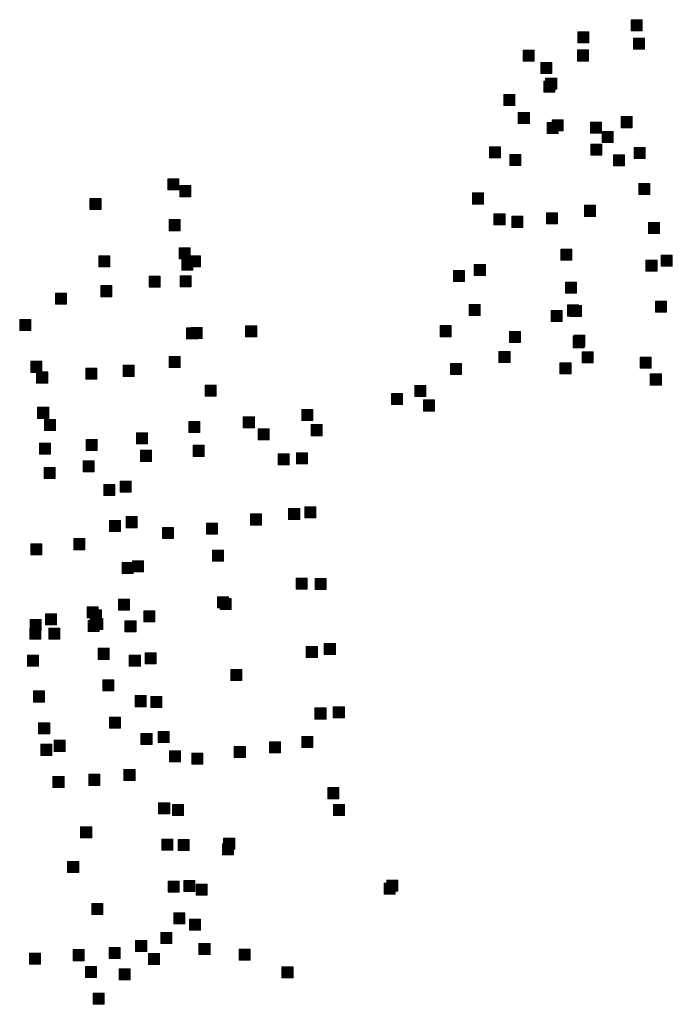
# Model space of a CAD drawing. Extents: x 97504 to 106860, y 464309 to 471560.
# Tile 31 of 53: x 103425 to 103660, y 468961 to 469316. Entities that reach past the tile are written whole.
import ezdxf

# ---------------------------------------------------------------- set-up
doc = ezdxf.new("R2010")
doc.units = 0
doc.layers.add('140 KOLKEN', color=44, linetype='Continuous', lineweight=20, true_color=0xc04000)

msp = doc.modelspace()

# ---------------------------------------------------------------- hatches: boundary and pattern name
at = {"layer": '140 KOLKEN', "true_color": 0xc04000}
for points in [[(103645.54, 469312.42), (103645.54, 469316.42), (103649.54, 469316.42), (103649.54, 469312.42)], [(103626.29, 469308.06), (103626.29, 469312.06), (103630.29, 469312.06), (103630.29, 469308.06)], [(103646.43, 469305.73), (103646.43, 469309.73), (103650.43, 469309.73), (103650.43, 469305.73)], [(103606.52, 469301.4), (103606.52, 469305.4), (103610.52, 469305.4), (103610.52, 469301.4)], [(103626.22, 469301.49), (103626.22, 469305.49), (103630.22, 469305.49), (103630.22, 469301.49)], [(103612.91, 469296.96), (103612.91, 469300.96), (103616.91, 469300.96), (103616.91, 469296.96)], [(103614.68, 469291.33), (103614.68, 469295.33), (103618.68, 469295.33), (103618.68, 469291.33)], [(103614.03, 469290.21), (103614.03, 469294.21), (103618.03, 469294.21), (103618.03, 469290.21)], [(103599.54, 469285.35), (103599.54, 469289.35), (103603.54, 469289.35), (103603.54, 469285.35)], [(103604.8, 469278.89), (103604.8, 469282.89), (103608.8, 469282.89), (103608.8, 469278.89)], [(103641.95, 469277.39), (103641.95, 469281.39), (103645.95, 469281.39), (103645.95, 469277.39)], [(103615.25, 469275.26), (103615.25, 469279.26), (103619.25, 469279.26), (103619.25, 469275.26)], [(103617, 469276.22), (103617, 469280.22), (103621, 469280.22), (103621, 469276.22)], [(103630.84, 469275.41), (103630.84, 469279.41), (103634.84, 469279.41), (103634.84, 469275.41)], [(103635.09, 469272.01), (103635.09, 469276.01), (103639.09, 469276.01), (103639.09, 469272.01)], [(103594.34, 469266.44), (103594.34, 469270.44), (103598.34, 469270.44), (103598.34, 469266.44)], [(103631.01, 469267.43), (103631.01, 469271.43), (103635.01, 469271.43), (103635.01, 469267.43)], [(103646.64, 469266.28), (103646.64, 469270.28), (103650.64, 469270.28), (103650.64, 469266.28)], [(103601.77, 469263.69), (103601.77, 469267.69), (103605.77, 469267.69), (103605.77, 469263.69)], [(103639.23, 469263.57), (103639.23, 469267.57), (103643.23, 469267.57), (103643.23, 469263.57)], [(103478.18, 469254.95), (103478.18, 469258.95), (103482.18, 469258.95), (103482.18, 469254.95)], [(103482.53, 469252.46), (103482.53, 469256.46), (103486.53, 469256.46), (103486.53, 469252.46)], [(103648.37, 469253.2), (103648.37, 469257.2), (103652.37, 469257.2), (103652.37, 469253.2)], [(103588.29, 469249.81), (103588.29, 469253.81), (103592.29, 469253.81), (103592.29, 469249.81)], [(103450.06, 469247.82), (103450.06, 469251.82), (103454.06, 469251.82), (103454.06, 469247.82)], [(103628.68, 469245.35), (103628.68, 469249.35), (103632.68, 469249.35), (103632.68, 469245.35)], [(103596.01, 469242.28), (103596.01, 469246.28), (103600.01, 469246.28), (103600.01, 469242.28)], [(103602.43, 469241.38), (103602.43, 469245.38), (103606.43, 469245.38), (103606.43, 469241.38)], [(103614.94, 469242.6), (103614.94, 469246.6), (103618.94, 469246.6), (103618.94, 469242.6)], [(103478.68, 469240.16), (103478.68, 469244.16), (103482.68, 469244.16), (103482.68, 469240.16)], [(103651.79, 469239.1), (103651.79, 469243.1), (103655.79, 469243.1), (103655.79, 469239.1)], [(103453.23, 469227.07), (103453.23, 469231.07), (103457.23, 469231.07), (103457.23, 469227.07)], [(103482.28, 469229.95), (103482.28, 469233.95), (103486.28, 469233.95), (103486.28, 469229.95)], [(103485.95, 469227.07), (103485.95, 469231.07), (103489.95, 469231.07), (103489.95, 469227.07)], [(103620.13, 469229.48), (103620.13, 469233.48), (103624.13, 469233.48), (103624.13, 469229.48)], [(103656.45, 469227.35), (103656.45, 469231.35), (103660.45, 469231.35), (103660.45, 469227.35)], [(103483.26, 469225.85), (103483.26, 469229.85), (103487.26, 469229.85), (103487.26, 469225.85)], [(103588.91, 469223.99), (103588.91, 469227.99), (103592.91, 469227.99), (103592.91, 469223.99)], [(103650.93, 469225.57), (103650.93, 469229.57), (103654.93, 469229.57), (103654.93, 469225.57)], [(103471.46, 469219.79), (103471.46, 469223.79), (103475.46, 469223.79), (103475.46, 469219.79)], [(103482.64, 469219.86), (103482.64, 469223.86), (103486.64, 469223.86), (103486.64, 469219.86)], [(103581.37, 469221.84), (103581.37, 469225.84), (103585.37, 469225.84), (103585.37, 469221.84)], [(103453.96, 469216.32), (103453.96, 469220.32), (103457.96, 469220.32), (103457.96, 469216.32)], [(103621.8, 469217.62), (103621.8, 469221.62), (103625.8, 469221.62), (103625.8, 469217.62)], [(103437.61, 469213.64), (103437.61, 469217.64), (103441.61, 469217.64), (103441.61, 469213.64)], [(103587.05, 469209.54), (103587.05, 469213.54), (103591.05, 469213.54), (103591.05, 469209.54)], [(103622.59, 469209.33), (103622.59, 469213.33), (103626.59, 469213.33), (103626.59, 469209.33)], [(103623.58, 469209.13), (103623.58, 469213.13), (103627.58, 469213.13), (103627.58, 469209.13)], [(103654.4, 469210.74), (103654.4, 469214.74), (103658.4, 469214.74), (103658.4, 469210.74)], [(103616.7, 469207.34), (103616.7, 469211.34), (103620.7, 469211.34), (103620.7, 469207.34)], [(103424.66, 469204.07), (103424.66, 469208.07), (103428.66, 469208.07), (103428.66, 469204.07)], [(103506.29, 469201.75), (103506.29, 469205.75), (103510.29, 469205.75), (103510.29, 469201.75)], [(103576.58, 469201.86), (103576.58, 469205.86), (103580.58, 469205.86), (103580.58, 469201.86)], [(103484.98, 469201.03), (103484.98, 469205.03), (103488.98, 469205.03), (103488.98, 469201.03)], [(103486.58, 469201.24), (103486.58, 469205.24), (103490.58, 469205.24), (103490.58, 469201.24)], [(103601.58, 469199.71), (103601.58, 469203.71), (103605.58, 469203.71), (103605.58, 469199.71)], [(103624.81, 469198.36), (103624.81, 469202.36), (103628.81, 469202.36), (103628.81, 469198.36)], [(103624.57, 469197.88), (103624.57, 469201.88), (103628.57, 469201.88), (103628.57, 469197.88)], [(103597.82, 469192.52), (103597.82, 469196.52), (103601.82, 469196.52), (103601.82, 469192.52)], [(103627.82, 469192.43), (103627.82, 469196.43), (103631.82, 469196.43), (103631.82, 469192.43)], [(103428.71, 469188.96), (103428.71, 469192.96), (103432.71, 469192.96), (103432.71, 469188.96)], [(103462.02, 469187.52), (103462.02, 469191.52), (103466.02, 469191.52), (103466.02, 469187.52)], [(103478.62, 469190.69), (103478.62, 469194.69), (103482.62, 469194.69), (103482.62, 469190.69)], [(103580.34, 469188.14), (103580.34, 469192.14), (103584.34, 469192.14), (103584.34, 469188.14)], [(103619.85, 469188.4), (103619.85, 469192.4), (103623.85, 469192.4), (103623.85, 469188.4)], [(103648.86, 469190.43), (103648.86, 469194.43), (103652.86, 469194.43), (103652.86, 469190.43)], [(103430.77, 469185.11), (103430.77, 469189.11), (103434.77, 469189.11), (103434.77, 469185.11)], [(103448.59, 469186.54), (103448.59, 469190.54), (103452.59, 469190.54), (103452.59, 469186.54)], [(103652.49, 469184.39), (103652.49, 469188.39), (103656.49, 469188.39), (103656.49, 469184.39)], [(103491.67, 469180.38), (103491.67, 469184.38), (103495.67, 469184.38), (103495.67, 469180.38)], [(103567.45, 469180.26), (103567.45, 469184.26), (103571.45, 469184.26), (103571.45, 469180.26)], [(103558.98, 469177.3), (103558.98, 469181.3), (103562.98, 469181.3), (103562.98, 469177.3)], [(103570.56, 469175), (103570.56, 469179), (103574.56, 469179), (103574.56, 469175)], [(103431.14, 469172.34), (103431.14, 469176.34), (103435.14, 469176.34), (103435.14, 469172.34)], [(103526.57, 469171.56), (103526.57, 469175.56), (103530.57, 469175.56), (103530.57, 469171.56)], [(103433.63, 469167.95), (103433.63, 469171.95), (103437.63, 469171.95), (103437.63, 469167.95)], [(103485.79, 469167.2), (103485.79, 469171.2), (103489.79, 469171.2), (103489.79, 469167.2)], [(103505.44, 469168.95), (103505.44, 469172.95), (103509.44, 469172.95), (103509.44, 469168.95)], [(103529.93, 469166.07), (103529.93, 469170.07), (103533.93, 469170.07), (103533.93, 469166.07)], [(103466.84, 469163.13), (103466.84, 469167.13), (103470.84, 469167.13), (103470.84, 469163.13)], [(103510.78, 469164.6), (103510.78, 469168.6), (103514.78, 469168.6), (103514.78, 469164.6)], [(103431.77, 469159.42), (103431.77, 469163.42), (103435.77, 469163.42), (103435.77, 469159.42)], [(103448.66, 469160.7), (103448.66, 469164.7), (103452.66, 469164.7), (103452.66, 469160.7)], [(103468.25, 469156.81), (103468.25, 469160.81), (103472.25, 469160.81), (103472.25, 469156.81)], [(103487.34, 469158.62), (103487.34, 469162.62), (103491.34, 469162.62), (103491.34, 469158.62)], [(103518.07, 469155.52), (103518.07, 469159.52), (103522.07, 469159.52), (103522.07, 469155.52)], [(103524.7, 469155.89), (103524.7, 469159.89), (103528.7, 469159.89), (103528.7, 469155.89)], [(103447.57, 469153.02), (103447.57, 469157.02), (103451.57, 469157.02), (103451.57, 469153.02)], [(103433.53, 469150.61), (103433.53, 469154.61), (103437.53, 469154.61), (103437.53, 469150.61)], [(103460.96, 469145.65), (103460.96, 469149.65), (103464.96, 469149.65), (103464.96, 469145.65)], [(103455, 469144.49), (103455, 469148.49), (103459, 469148.49), (103459, 469144.49)], [(103521.83, 469135.78), (103521.83, 469139.78), (103525.83, 469139.78), (103525.83, 469135.78)], [(103527.71, 469136.39), (103527.71, 469140.39), (103531.71, 469140.39), (103531.71, 469136.39)], [(103457.12, 469131.45), (103457.12, 469135.45), (103461.12, 469135.45), (103461.12, 469131.45)], [(103463.15, 469132.83), (103463.15, 469136.83), (103467.15, 469136.83), (103467.15, 469132.83)], [(103492.15, 469130.45), (103492.15, 469134.45), (103496.15, 469134.45), (103496.15, 469130.45)], [(103508.03, 469133.81), (103508.03, 469137.81), (103512.03, 469137.81), (103512.03, 469133.81)], [(103476.27, 469128.92), (103476.27, 469132.92), (103480.27, 469132.92), (103480.27, 469128.92)], [(103444.25, 469124.89), (103444.25, 469128.89), (103448.25, 469128.89), (103448.25, 469124.89)], [(103428.67, 469123.05), (103428.67, 469127.05), (103432.67, 469127.05), (103432.67, 469123.05)], [(103494.29, 469120.68), (103494.29, 469124.68), (103498.29, 469124.68), (103498.29, 469120.68)], [(103461.68, 469116.27), (103461.68, 469120.27), (103465.68, 469120.27), (103465.68, 469116.27)], [(103465.44, 469116.9), (103465.44, 469120.9), (103469.44, 469120.9), (103469.44, 469116.9)], [(103524.51, 469110.61), (103524.51, 469114.61), (103528.51, 469114.61), (103528.51, 469110.61)], [(103531.41, 469110.53), (103531.41, 469114.53), (103535.41, 469114.53), (103535.41, 469110.53)], [(103460.31, 469103.04), (103460.31, 469107.04), (103464.31, 469107.04), (103464.31, 469103.04)], [(103496.12, 469103.88), (103496.12, 469107.88), (103500.12, 469107.88), (103500.12, 469103.88)], [(103497.04, 469103.27), (103497.04, 469107.27), (103501.04, 469107.27), (103501.04, 469103.27)], [(103449, 469100.24), (103449, 469104.24), (103453, 469104.24), (103453, 469100.24)], [(103450.17, 469099.16), (103450.17, 469103.16), (103454.17, 469103.16), (103454.17, 469099.16)], [(103469.49, 469098.83), (103469.49, 469102.83), (103473.49, 469102.83), (103473.49, 469098.83)], [(103428.47, 469095.65), (103428.47, 469099.65), (103432.47, 469099.65), (103432.47, 469095.65)], [(103433.99, 469097.69), (103433.99, 469101.69), (103437.99, 469101.69), (103437.99, 469097.69)], [(103449.43, 469095.32), (103449.43, 469099.32), (103453.43, 469099.32), (103453.43, 469095.32)], [(103450.75, 469096.04), (103450.75, 469100.04), (103454.75, 469100.04), (103454.75, 469096.04)], [(103462.69, 469095.23), (103462.69, 469099.23), (103466.69, 469099.23), (103466.69, 469095.23)], [(103428.28, 469092.52), (103428.28, 469096.52), (103432.28, 469096.52), (103432.28, 469092.52)], [(103435.18, 469092.51), (103435.18, 469096.51), (103439.18, 469096.51), (103439.18, 469092.51)], [(103453, 469085.26), (103453, 469089.26), (103457, 469089.26), (103457, 469085.26)], [(103528.21, 469085.87), (103528.21, 469089.87), (103532.21, 469089.87), (103532.21, 469085.87)], [(103534.72, 469087.02), (103534.72, 469091.02), (103538.72, 469091.02), (103538.72, 469087.02)], [(103427.5, 469082.78), (103427.5, 469086.78), (103431.5, 469086.78), (103431.5, 469082.78)], [(103464.27, 469082.75), (103464.27, 469086.75), (103468.27, 469086.75), (103468.27, 469082.75)], [(103470.02, 469083.58), (103470.02, 469087.58), (103474.02, 469087.58), (103474.02, 469083.58)], [(103500.92, 469077.61), (103500.92, 469081.61), (103504.92, 469081.61), (103504.92, 469077.61)], [(103454.69, 469073.84), (103454.69, 469077.84), (103458.69, 469077.84), (103458.69, 469073.84)], [(103429.59, 469069.83), (103429.59, 469073.83), (103433.59, 469073.83), (103433.59, 469069.83)], [(103466.37, 469068.15), (103466.37, 469072.15), (103470.37, 469072.15), (103470.37, 469068.15)], [(103472.04, 469067.87), (103472.04, 469071.87), (103476.04, 469071.87), (103476.04, 469067.87)], [(103531.33, 469063.69), (103531.33, 469067.69), (103535.33, 469067.69), (103535.33, 469063.69)], [(103537.97, 469064.07), (103537.97, 469068.07), (103541.97, 469068.07), (103541.97, 469064.07)], [(103457.08, 469060.36), (103457.08, 469064.36), (103461.08, 469064.36), (103461.08, 469060.36)], [(103431.49, 469058.32), (103431.49, 469062.32), (103435.49, 469062.32), (103435.49, 469058.32)], [(103468.48, 469054.44), (103468.48, 469058.44), (103472.48, 469058.44), (103472.48, 469054.44)], [(103474.71, 469055.16), (103474.71, 469059.16), (103478.71, 469059.16), (103478.71, 469055.16)], [(103526.58, 469053.39), (103526.58, 469057.39), (103530.58, 469057.39), (103530.58, 469053.39)], [(103432.27, 469050.55), (103432.27, 469054.55), (103436.27, 469054.55), (103436.27, 469050.55)], [(103437.08, 469052.01), (103437.08, 469056.01), (103441.08, 469056.01), (103441.08, 469052.01)], [(103502.2, 469049.75), (103502.2, 469053.75), (103506.2, 469053.75), (103506.2, 469049.75)], [(103514.94, 469051.51), (103514.94, 469055.51), (103518.94, 469055.51), (103518.94, 469051.51)], [(103478.81, 469048.22), (103478.81, 469052.22), (103482.81, 469052.22), (103482.81, 469048.22)], [(103486.8, 469047.35), (103486.8, 469051.35), (103490.8, 469051.35), (103490.8, 469047.35)], [(103462.33, 469041.49), (103462.33, 469045.49), (103466.33, 469045.49), (103466.33, 469041.49)], [(103436.67, 469038.97), (103436.67, 469042.97), (103440.67, 469042.97), (103440.67, 469038.97)], [(103449.6, 469039.73), (103449.6, 469043.73), (103453.6, 469043.73), (103453.6, 469039.73)], [(103535.96, 469034.9), (103535.96, 469038.9), (103539.96, 469038.9), (103539.96, 469034.9)], [(103474.85, 469029.45), (103474.85, 469033.45), (103478.85, 469033.45), (103478.85, 469029.45)], [(103479.84, 469028.84), (103479.84, 469032.84), (103483.84, 469032.84), (103483.84, 469028.84)], [(103537.98, 469028.84), (103537.98, 469032.84), (103541.98, 469032.84), (103541.98, 469028.84)], [(103446.67, 469020.7), (103446.67, 469024.7), (103450.67, 469024.7), (103450.67, 469020.7)], [(103498.35, 469016.66), (103498.35, 469020.66), (103502.35, 469020.66), (103502.35, 469016.66)], [(103476.02, 469016.31), (103476.02, 469020.31), (103480.02, 469020.31), (103480.02, 469016.31)], [(103481.89, 469016.14), (103481.89, 469020.14), (103485.89, 469020.14), (103485.89, 469016.14)], [(103497.92, 469014.59), (103497.92, 469018.59), (103501.92, 469018.59), (103501.92, 469014.59)], [(103441.98, 469008.19), (103441.98, 469012.19), (103445.98, 469012.19), (103445.98, 469008.19)], [(103478.25, 469001.15), (103478.25, 469005.15), (103482.25, 469005.15), (103482.25, 469001.15)], [(103483.93, 469001.32), (103483.93, 469005.32), (103487.93, 469005.32), (103487.93, 469001.32)], [(103488.37, 469000.05), (103488.37, 469004.05), (103492.37, 469004.05), (103492.37, 469000.05)], [(103556.35, 469000.36), (103556.35, 469004.36), (103560.35, 469004.36), (103560.35, 469000.36)], [(103557.26, 469001.46), (103557.26, 469005.46), (103561.26, 469005.46), (103561.26, 469001.46)], [(103450.74, 468993.02), (103450.74, 468997.02), (103454.74, 468997.02), (103454.74, 468993.02)], [(103480.32, 468989.67), (103480.32, 468993.67), (103484.32, 468993.67), (103484.32, 468989.67)], [(103485.97, 468987.39), (103485.97, 468991.39), (103489.97, 468991.39), (103489.97, 468987.39)], [(103475.67, 468982.6), (103475.67, 468986.6), (103479.67, 468986.6), (103479.67, 468982.6)], [(103466.54, 468979.69), (103466.54, 468983.69), (103470.54, 468983.69), (103470.54, 468979.69)], [(103489.43, 468978.56), (103489.43, 468982.56), (103493.43, 468982.56), (103493.43, 468978.56)], [(103428.15, 468975.08), (103428.15, 468979.08), (103432.15, 468979.08), (103432.15, 468975.08)], [(103443.95, 468976.36), (103443.95, 468980.36), (103447.95, 468980.36), (103447.95, 468976.36)], [(103457.02, 468977.12), (103457.02, 468981.12), (103461.02, 468981.12), (103461.02, 468977.12)], [(103471.14, 468974.97), (103471.14, 468978.97), (103475.14, 468978.97), (103475.14, 468974.97)], [(103503.97, 468976.52), (103503.97, 468980.52), (103507.97, 468980.52), (103507.97, 468976.52)], [(103448.47, 468970.31), (103448.47, 468974.31), (103452.47, 468974.31), (103452.47, 468970.31)], [(103460.56, 468969.4), (103460.56, 468973.4), (103464.56, 468973.4), (103464.56, 468969.4)], [(103519.43, 468970.13), (103519.43, 468974.13), (103523.43, 468974.13), (103523.43, 468970.13)], [(103451.24, 468960.6), (103451.24, 468964.6), (103455.24, 468964.6), (103455.24, 468960.6)]]:
    msp.add_hatch(color=44, dxfattribs=at).paths.add_polyline_path(points)

# ---------------------------------------------------------------- linework, layer by layer
at = {"layer": '140 KOLKEN', "color": 11, "true_color": 0xff8080}
for points in [[(103645.54, 469312.42), (103645.54, 469316.42), (103649.54, 469316.42), (103649.54, 469312.42)], [(103626.29, 469308.06), (103626.29, 469312.06), (103630.29, 469312.06), (103630.29, 469308.06)], [(103646.43, 469305.73), (103646.43, 469309.73), (103650.43, 469309.73), (103650.43, 469305.73)], [(103606.52, 469301.4), (103606.52, 469305.4), (103610.52, 469305.4), (103610.52, 469301.4)], [(103626.22, 469301.49), (103626.22, 469305.49), (103630.22, 469305.49), (103630.22, 469301.49)], [(103612.91, 469296.96), (103612.91, 469300.96), (103616.91, 469300.96), (103616.91, 469296.96)], [(103614.68, 469291.33), (103614.68, 469295.33), (103618.68, 469295.33), (103618.68, 469291.33)], [(103614.03, 469290.21), (103614.03, 469294.21), (103618.03, 469294.21), (103618.03, 469290.21)], [(103599.54, 469285.35), (103599.54, 469289.35), (103603.54, 469289.35), (103603.54, 469285.35)], [(103604.8, 469278.89), (103604.8, 469282.89), (103608.8, 469282.89), (103608.8, 469278.89)], [(103641.95, 469277.39), (103641.95, 469281.39), (103645.95, 469281.39), (103645.95, 469277.39)], [(103615.25, 469275.26), (103615.25, 469279.26), (103619.25, 469279.26), (103619.25, 469275.26)], [(103617, 469276.22), (103617, 469280.22), (103621, 469280.22), (103621, 469276.22)], [(103630.84, 469275.41), (103630.84, 469279.41), (103634.84, 469279.41), (103634.84, 469275.41)], [(103635.09, 469272.01), (103635.09, 469276.01), (103639.09, 469276.01), (103639.09, 469272.01)], [(103594.34, 469266.44), (103594.34, 469270.44), (103598.34, 469270.44), (103598.34, 469266.44)], [(103631.01, 469267.43), (103631.01, 469271.43), (103635.01, 469271.43), (103635.01, 469267.43)], [(103646.64, 469266.28), (103646.64, 469270.28), (103650.64, 469270.28), (103650.64, 469266.28)], [(103601.77, 469263.69), (103601.77, 469267.69), (103605.77, 469267.69), (103605.77, 469263.69)], [(103639.23, 469263.57), (103639.23, 469267.57), (103643.23, 469267.57), (103643.23, 469263.57)], [(103478.18, 469254.95), (103478.18, 469258.95), (103482.18, 469258.95), (103482.18, 469254.95)], [(103482.53, 469252.46), (103482.53, 469256.46), (103486.53, 469256.46), (103486.53, 469252.46)], [(103648.37, 469253.2), (103648.37, 469257.2), (103652.37, 469257.2), (103652.37, 469253.2)], [(103588.29, 469249.81), (103588.29, 469253.81), (103592.29, 469253.81), (103592.29, 469249.81)], [(103450.06, 469247.82), (103450.06, 469251.82), (103454.06, 469251.82), (103454.06, 469247.82)], [(103628.68, 469245.35), (103628.68, 469249.35), (103632.68, 469249.35), (103632.68, 469245.35)], [(103596.01, 469242.28), (103596.01, 469246.28), (103600.01, 469246.28), (103600.01, 469242.28)], [(103602.43, 469241.38), (103602.43, 469245.38), (103606.43, 469245.38), (103606.43, 469241.38)], [(103614.94, 469242.6), (103614.94, 469246.6), (103618.94, 469246.6), (103618.94, 469242.6)], [(103478.68, 469240.16), (103478.68, 469244.16), (103482.68, 469244.16), (103482.68, 469240.16)], [(103651.79, 469239.1), (103651.79, 469243.1), (103655.79, 469243.1), (103655.79, 469239.1)], [(103453.23, 469227.07), (103453.23, 469231.07), (103457.23, 469231.07), (103457.23, 469227.07)], [(103482.28, 469229.95), (103482.28, 469233.95), (103486.28, 469233.95), (103486.28, 469229.95)], [(103485.95, 469227.07), (103485.95, 469231.07), (103489.95, 469231.07), (103489.95, 469227.07)], [(103620.13, 469229.48), (103620.13, 469233.48), (103624.13, 469233.48), (103624.13, 469229.48)], [(103656.45, 469227.35), (103656.45, 469231.35), (103660.45, 469231.35), (103660.45, 469227.35)], [(103483.26, 469225.85), (103483.26, 469229.85), (103487.26, 469229.85), (103487.26, 469225.85)], [(103588.91, 469223.99), (103588.91, 469227.99), (103592.91, 469227.99), (103592.91, 469223.99)], [(103650.93, 469225.57), (103650.93, 469229.57), (103654.93, 469229.57), (103654.93, 469225.57)], [(103471.46, 469219.79), (103471.46, 469223.79), (103475.46, 469223.79), (103475.46, 469219.79)], [(103482.64, 469219.86), (103482.64, 469223.86), (103486.64, 469223.86), (103486.64, 469219.86)], [(103581.37, 469221.84), (103581.37, 469225.84), (103585.37, 469225.84), (103585.37, 469221.84)], [(103453.96, 469216.32), (103453.96, 469220.32), (103457.96, 469220.32), (103457.96, 469216.32)], [(103621.8, 469217.62), (103621.8, 469221.62), (103625.8, 469221.62), (103625.8, 469217.62)], [(103437.61, 469213.64), (103437.61, 469217.64), (103441.61, 469217.64), (103441.61, 469213.64)], [(103587.05, 469209.54), (103587.05, 469213.54), (103591.05, 469213.54), (103591.05, 469209.54)], [(103622.59, 469209.33), (103622.59, 469213.33), (103626.59, 469213.33), (103626.59, 469209.33)], [(103623.58, 469209.13), (103623.58, 469213.13), (103627.58, 469213.13), (103627.58, 469209.13)], [(103654.4, 469210.74), (103654.4, 469214.74), (103658.4, 469214.74), (103658.4, 469210.74)], [(103616.7, 469207.34), (103616.7, 469211.34), (103620.7, 469211.34), (103620.7, 469207.34)], [(103424.66, 469204.07), (103424.66, 469208.07), (103428.66, 469208.07), (103428.66, 469204.07)], [(103506.29, 469201.75), (103506.29, 469205.75), (103510.29, 469205.75), (103510.29, 469201.75)], [(103576.58, 469201.86), (103576.58, 469205.86), (103580.58, 469205.86), (103580.58, 469201.86)], [(103484.98, 469201.03), (103484.98, 469205.03), (103488.98, 469205.03), (103488.98, 469201.03)], [(103486.58, 469201.24), (103486.58, 469205.24), (103490.58, 469205.24), (103490.58, 469201.24)], [(103601.58, 469199.71), (103601.58, 469203.71), (103605.58, 469203.71), (103605.58, 469199.71)], [(103624.81, 469198.36), (103624.81, 469202.36), (103628.81, 469202.36), (103628.81, 469198.36)], [(103624.57, 469197.88), (103624.57, 469201.88), (103628.57, 469201.88), (103628.57, 469197.88)], [(103597.82, 469192.52), (103597.82, 469196.52), (103601.82, 469196.52), (103601.82, 469192.52)], [(103627.82, 469192.43), (103627.82, 469196.43), (103631.82, 469196.43), (103631.82, 469192.43)], [(103428.71, 469188.96), (103428.71, 469192.96), (103432.71, 469192.96), (103432.71, 469188.96)], [(103462.02, 469187.52), (103462.02, 469191.52), (103466.02, 469191.52), (103466.02, 469187.52)], [(103478.62, 469190.69), (103478.62, 469194.69), (103482.62, 469194.69), (103482.62, 469190.69)], [(103580.34, 469188.14), (103580.34, 469192.14), (103584.34, 469192.14), (103584.34, 469188.14)], [(103619.85, 469188.4), (103619.85, 469192.4), (103623.85, 469192.4), (103623.85, 469188.4)], [(103648.86, 469190.43), (103648.86, 469194.43), (103652.86, 469194.43), (103652.86, 469190.43)], [(103430.77, 469185.11), (103430.77, 469189.11), (103434.77, 469189.11), (103434.77, 469185.11)], [(103448.59, 469186.54), (103448.59, 469190.54), (103452.59, 469190.54), (103452.59, 469186.54)], [(103652.49, 469184.39), (103652.49, 469188.39), (103656.49, 469188.39), (103656.49, 469184.39)], [(103491.67, 469180.38), (103491.67, 469184.38), (103495.67, 469184.38), (103495.67, 469180.38)], [(103567.45, 469180.26), (103567.45, 469184.26), (103571.45, 469184.26), (103571.45, 469180.26)], [(103558.98, 469177.3), (103558.98, 469181.3), (103562.98, 469181.3), (103562.98, 469177.3)], [(103570.56, 469175), (103570.56, 469179), (103574.56, 469179), (103574.56, 469175)], [(103431.14, 469172.34), (103431.14, 469176.34), (103435.14, 469176.34), (103435.14, 469172.34)], [(103526.57, 469171.56), (103526.57, 469175.56), (103530.57, 469175.56), (103530.57, 469171.56)], [(103433.63, 469167.95), (103433.63, 469171.95), (103437.63, 469171.95), (103437.63, 469167.95)], [(103485.79, 469167.2), (103485.79, 469171.2), (103489.79, 469171.2), (103489.79, 469167.2)], [(103505.44, 469168.95), (103505.44, 469172.95), (103509.44, 469172.95), (103509.44, 469168.95)], [(103529.93, 469166.07), (103529.93, 469170.07), (103533.93, 469170.07), (103533.93, 469166.07)], [(103466.84, 469163.13), (103466.84, 469167.13), (103470.84, 469167.13), (103470.84, 469163.13)], [(103510.78, 469164.6), (103510.78, 469168.6), (103514.78, 469168.6), (103514.78, 469164.6)], [(103431.77, 469159.42), (103431.77, 469163.42), (103435.77, 469163.42), (103435.77, 469159.42)], [(103448.66, 469160.7), (103448.66, 469164.7), (103452.66, 469164.7), (103452.66, 469160.7)], [(103468.25, 469156.81), (103468.25, 469160.81), (103472.25, 469160.81), (103472.25, 469156.81)], [(103487.34, 469158.62), (103487.34, 469162.62), (103491.34, 469162.62), (103491.34, 469158.62)], [(103518.07, 469155.52), (103518.07, 469159.52), (103522.07, 469159.52), (103522.07, 469155.52)], [(103524.7, 469155.89), (103524.7, 469159.89), (103528.7, 469159.89), (103528.7, 469155.89)], [(103447.57, 469153.02), (103447.57, 469157.02), (103451.57, 469157.02), (103451.57, 469153.02)], [(103433.53, 469150.61), (103433.53, 469154.61), (103437.53, 469154.61), (103437.53, 469150.61)], [(103460.96, 469145.65), (103460.96, 469149.65), (103464.96, 469149.65), (103464.96, 469145.65)], [(103455, 469144.49), (103455, 469148.49), (103459, 469148.49), (103459, 469144.49)], [(103521.83, 469135.78), (103521.83, 469139.78), (103525.83, 469139.78), (103525.83, 469135.78)], [(103527.71, 469136.39), (103527.71, 469140.39), (103531.71, 469140.39), (103531.71, 469136.39)], [(103457.12, 469131.45), (103457.12, 469135.45), (103461.12, 469135.45), (103461.12, 469131.45)], [(103463.15, 469132.83), (103463.15, 469136.83), (103467.15, 469136.83), (103467.15, 469132.83)], [(103492.15, 469130.45), (103492.15, 469134.45), (103496.15, 469134.45), (103496.15, 469130.45)], [(103508.03, 469133.81), (103508.03, 469137.81), (103512.03, 469137.81), (103512.03, 469133.81)], [(103476.27, 469128.92), (103476.27, 469132.92), (103480.27, 469132.92), (103480.27, 469128.92)], [(103444.25, 469124.89), (103444.25, 469128.89), (103448.25, 469128.89), (103448.25, 469124.89)], [(103428.67, 469123.05), (103428.67, 469127.05), (103432.67, 469127.05), (103432.67, 469123.05)], [(103494.29, 469120.68), (103494.29, 469124.68), (103498.29, 469124.68), (103498.29, 469120.68)], [(103461.68, 469116.27), (103461.68, 469120.27), (103465.68, 469120.27), (103465.68, 469116.27)], [(103465.44, 469116.9), (103465.44, 469120.9), (103469.44, 469120.9), (103469.44, 469116.9)], [(103524.51, 469110.61), (103524.51, 469114.61), (103528.51, 469114.61), (103528.51, 469110.61)], [(103531.41, 469110.53), (103531.41, 469114.53), (103535.41, 469114.53), (103535.41, 469110.53)], [(103460.31, 469103.04), (103460.31, 469107.04), (103464.31, 469107.04), (103464.31, 469103.04)], [(103496.12, 469103.88), (103496.12, 469107.88), (103500.12, 469107.88), (103500.12, 469103.88)], [(103497.04, 469103.27), (103497.04, 469107.27), (103501.04, 469107.27), (103501.04, 469103.27)], [(103449, 469100.24), (103449, 469104.24), (103453, 469104.24), (103453, 469100.24)], [(103450.17, 469099.16), (103450.17, 469103.16), (103454.17, 469103.16), (103454.17, 469099.16)], [(103469.49, 469098.83), (103469.49, 469102.83), (103473.49, 469102.83), (103473.49, 469098.83)], [(103428.47, 469095.65), (103428.47, 469099.65), (103432.47, 469099.65), (103432.47, 469095.65)], [(103433.99, 469097.69), (103433.99, 469101.69), (103437.99, 469101.69), (103437.99, 469097.69)], [(103449.43, 469095.32), (103449.43, 469099.32), (103453.43, 469099.32), (103453.43, 469095.32)], [(103450.75, 469096.04), (103450.75, 469100.04), (103454.75, 469100.04), (103454.75, 469096.04)], [(103462.69, 469095.23), (103462.69, 469099.23), (103466.69, 469099.23), (103466.69, 469095.23)], [(103428.28, 469092.52), (103428.28, 469096.52), (103432.28, 469096.52), (103432.28, 469092.52)], [(103435.18, 469092.51), (103435.18, 469096.51), (103439.18, 469096.51), (103439.18, 469092.51)], [(103453, 469085.26), (103453, 469089.26), (103457, 469089.26), (103457, 469085.26)], [(103528.21, 469085.87), (103528.21, 469089.87), (103532.21, 469089.87), (103532.21, 469085.87)], [(103534.72, 469087.02), (103534.72, 469091.02), (103538.72, 469091.02), (103538.72, 469087.02)], [(103427.5, 469082.78), (103427.5, 469086.78), (103431.5, 469086.78), (103431.5, 469082.78)], [(103464.27, 469082.75), (103464.27, 469086.75), (103468.27, 469086.75), (103468.27, 469082.75)], [(103470.02, 469083.58), (103470.02, 469087.58), (103474.02, 469087.58), (103474.02, 469083.58)], [(103500.92, 469077.61), (103500.92, 469081.61), (103504.92, 469081.61), (103504.92, 469077.61)], [(103454.69, 469073.84), (103454.69, 469077.84), (103458.69, 469077.84), (103458.69, 469073.84)], [(103429.59, 469069.83), (103429.59, 469073.83), (103433.59, 469073.83), (103433.59, 469069.83)], [(103466.37, 469068.15), (103466.37, 469072.15), (103470.37, 469072.15), (103470.37, 469068.15)], [(103472.04, 469067.87), (103472.04, 469071.87), (103476.04, 469071.87), (103476.04, 469067.87)], [(103531.33, 469063.69), (103531.33, 469067.69), (103535.33, 469067.69), (103535.33, 469063.69)], [(103537.97, 469064.07), (103537.97, 469068.07), (103541.97, 469068.07), (103541.97, 469064.07)], [(103457.08, 469060.36), (103457.08, 469064.36), (103461.08, 469064.36), (103461.08, 469060.36)], [(103431.49, 469058.32), (103431.49, 469062.32), (103435.49, 469062.32), (103435.49, 469058.32)], [(103468.48, 469054.44), (103468.48, 469058.44), (103472.48, 469058.44), (103472.48, 469054.44)], [(103474.71, 469055.16), (103474.71, 469059.16), (103478.71, 469059.16), (103478.71, 469055.16)], [(103526.58, 469053.39), (103526.58, 469057.39), (103530.58, 469057.39), (103530.58, 469053.39)], [(103432.27, 469050.55), (103432.27, 469054.55), (103436.27, 469054.55), (103436.27, 469050.55)], [(103437.08, 469052.01), (103437.08, 469056.01), (103441.08, 469056.01), (103441.08, 469052.01)], [(103502.2, 469049.75), (103502.2, 469053.75), (103506.2, 469053.75), (103506.2, 469049.75)], [(103514.94, 469051.51), (103514.94, 469055.51), (103518.94, 469055.51), (103518.94, 469051.51)], [(103478.81, 469048.22), (103478.81, 469052.22), (103482.81, 469052.22), (103482.81, 469048.22)], [(103486.8, 469047.35), (103486.8, 469051.35), (103490.8, 469051.35), (103490.8, 469047.35)], [(103462.33, 469041.49), (103462.33, 469045.49), (103466.33, 469045.49), (103466.33, 469041.49)], [(103436.67, 469038.97), (103436.67, 469042.97), (103440.67, 469042.97), (103440.67, 469038.97)], [(103449.6, 469039.73), (103449.6, 469043.73), (103453.6, 469043.73), (103453.6, 469039.73)], [(103535.96, 469034.9), (103535.96, 469038.9), (103539.96, 469038.9), (103539.96, 469034.9)], [(103474.85, 469029.45), (103474.85, 469033.45), (103478.85, 469033.45), (103478.85, 469029.45)], [(103479.84, 469028.84), (103479.84, 469032.84), (103483.84, 469032.84), (103483.84, 469028.84)], [(103537.98, 469028.84), (103537.98, 469032.84), (103541.98, 469032.84), (103541.98, 469028.84)], [(103446.67, 469020.7), (103446.67, 469024.7), (103450.67, 469024.7), (103450.67, 469020.7)], [(103498.35, 469016.66), (103498.35, 469020.66), (103502.35, 469020.66), (103502.35, 469016.66)], [(103476.02, 469016.31), (103476.02, 469020.31), (103480.02, 469020.31), (103480.02, 469016.31)], [(103481.89, 469016.14), (103481.89, 469020.14), (103485.89, 469020.14), (103485.89, 469016.14)], [(103497.92, 469014.59), (103497.92, 469018.59), (103501.92, 469018.59), (103501.92, 469014.59)], [(103441.98, 469008.19), (103441.98, 469012.19), (103445.98, 469012.19), (103445.98, 469008.19)], [(103478.25, 469001.15), (103478.25, 469005.15), (103482.25, 469005.15), (103482.25, 469001.15)], [(103483.93, 469001.32), (103483.93, 469005.32), (103487.93, 469005.32), (103487.93, 469001.32)], [(103488.37, 469000.05), (103488.37, 469004.05), (103492.37, 469004.05), (103492.37, 469000.05)], [(103556.35, 469000.36), (103556.35, 469004.36), (103560.35, 469004.36), (103560.35, 469000.36)], [(103557.26, 469001.46), (103557.26, 469005.46), (103561.26, 469005.46), (103561.26, 469001.46)], [(103450.74, 468993.02), (103450.74, 468997.02), (103454.74, 468997.02), (103454.74, 468993.02)], [(103480.32, 468989.67), (103480.32, 468993.67), (103484.32, 468993.67), (103484.32, 468989.67)], [(103485.97, 468987.39), (103485.97, 468991.39), (103489.97, 468991.39), (103489.97, 468987.39)], [(103475.67, 468982.6), (103475.67, 468986.6), (103479.67, 468986.6), (103479.67, 468982.6)], [(103466.54, 468979.69), (103466.54, 468983.69), (103470.54, 468983.69), (103470.54, 468979.69)], [(103489.43, 468978.56), (103489.43, 468982.56), (103493.43, 468982.56), (103493.43, 468978.56)], [(103428.15, 468975.08), (103428.15, 468979.08), (103432.15, 468979.08), (103432.15, 468975.08)], [(103443.95, 468976.36), (103443.95, 468980.36), (103447.95, 468980.36), (103447.95, 468976.36)], [(103457.02, 468977.12), (103457.02, 468981.12), (103461.02, 468981.12), (103461.02, 468977.12)], [(103471.14, 468974.97), (103471.14, 468978.97), (103475.14, 468978.97), (103475.14, 468974.97)], [(103503.97, 468976.52), (103503.97, 468980.52), (103507.97, 468980.52), (103507.97, 468976.52)], [(103448.47, 468970.31), (103448.47, 468974.31), (103452.47, 468974.31), (103452.47, 468970.31)], [(103460.56, 468969.4), (103460.56, 468973.4), (103464.56, 468973.4), (103464.56, 468969.4)], [(103519.43, 468970.13), (103519.43, 468974.13), (103523.43, 468974.13), (103523.43, 468970.13)], [(103451.24, 468960.6), (103451.24, 468964.6), (103455.24, 468964.6), (103455.24, 468960.6)]]:
    msp.add_lwpolyline(points, close=True, dxfattribs=at)

doc.saveas('drawing.dxf')
